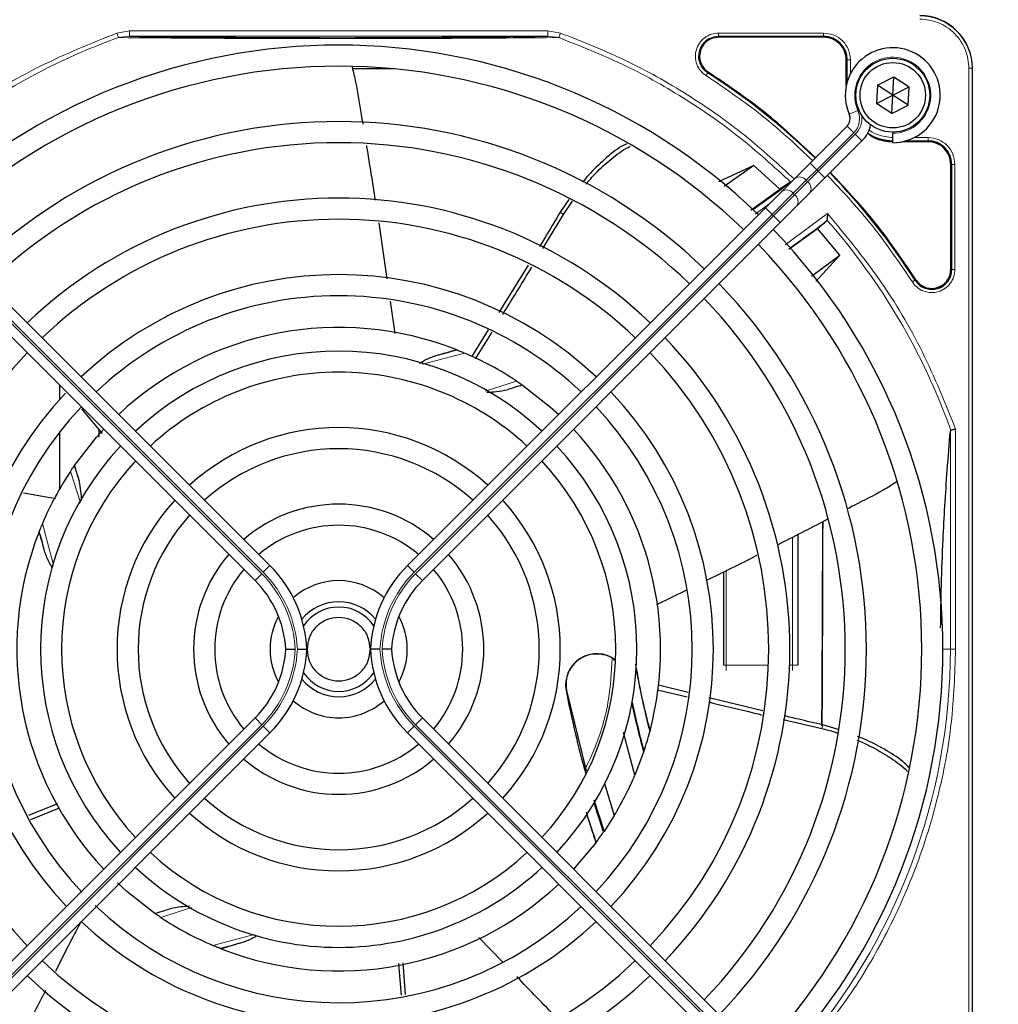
# Model space of a CAD drawing. Header units: millimetres. Extents: x 5 to 418, y 2 to 292.
# Tile 50 of 93: x 65 to 81, y 233 to 249. Entities that reach past the tile are written whole.
import ezdxf

# ---------------------------------------------------------------- set-up
doc = ezdxf.new("R2010")
doc.units = ezdxf.units.MM
doc.layers.add('SLD-0', color=7, linetype='Continuous')
doc.styles.add('SLDTEXTSTYLE0', font='TXT', dxfattribs={"width": 0.605})
doc.dimstyles.new('SLDDIMSTYLE0', dxfattribs={"dimtxt": 3.5, "dimasz": 3.302, "dimexe": 0, "dimexo": 0.0625, "dimgap": 0.875, "dimtad": 1, "dimdec": 1, "dimlfac": 6, "dimrnd": 1e-09, "dimzin": 12, "dimdsep": 46, "dimtxsty": 'SLDTEXTSTYLE0', "dimsah": 1, "dimcen": 0.09, "dimadec": 0, "dimazin": 3, "dimtfac": 1, "dimtofl": 0, "dimtmove": 0, "dimatfit": 3, "dimfxl": 1, "dimfrac": 2, "dimtolj": 1, "dimtzin": 12, "dimarcsym": 0})

# ---------------------------------------------------------------- blocks, each defined once
blk = doc.blocks.new('_D')
at = {"layer": 'SLD-0'}
for p, q in [((57.455, 248.17), (57.455, 271.307)), ((141.205, 248.17), (141.205, 271.307)), ((57.455, 270.307), (141.205, 270.307))]:
    blk.add_line(p, q, dxfattribs=at)
for points in [[(57.455, 270.307), (60.757, 269.799), (60.757, 270.815)], [(141.205, 270.307), (137.903, 270.815), (137.903, 269.799)]]:
    blk.add_solid(points, dxfattribs=at)
at = {"layer": 'SLD-0', "insert": (93.314, 274.819), "char_height": 3.5, "attachment_point": 1, "style": 'SLDTEXTSTYLE0'}
blk.add_mtext('502,5', dxfattribs=at)

msp = doc.modelspace()

# ---------------------------------------------------------------- linework, layer by layer
at = {"color": 7, "linetype": 'Continuous', "lineweight": 18}
for p, q in [((66.6601, 248.2891), (66.862, 248.3223)), ((66.6857, 248.2174), (66.862, 248.239)), ((66.862, 248.3223), (73.4641, 248.3223)), ((66.862, 248.239), (73.4641, 248.239)), ((73.4641, 248.3223), (73.6654, 248.2893)), ((73.4641, 248.239), (73.6399, 248.2176)), ((76.161, 248.2878), (77.8213, 248.2878)), ((76.161, 248.2379), (77.8214, 248.2379)), ((76.161, 248.2229), (76.161, 248.2379)), ((77.8214, 248.2229), (77.8214, 248.2379)), ((78.1789, 247.8654), (78.1939, 247.8654)), ((78.1939, 247.8654), (78.1939, 247.5199)), ((78.2438, 247.8654), (78.2438, 247.6456)), ((75.9997, 247.6718), (75.9916, 247.6591)), ((80.1162, 229.3821), (80.1162, 247.7321)), ((80.1162, 247.7321), (80.166, 247.7321)), ((80.166, 229.3821), (80.166, 247.7321)), ((80.166, 247.7321), (80.1714, 247.7321)), ((78.3635, 247.0661), (78.2262, 247.0059)), ((78.2974, 246.715), (78.1914, 246.8211)), ((78.2974, 246.715), (77.7122, 246.1298)), ((77.7358, 246.1062), (78.321, 246.6915)), ((78.4271, 246.5854), (78.321, 246.6915)), ((79.1259, 246.5879), (79.4714, 246.5879)), ((79.2516, 246.6378), (79.4712, 246.6378)), ((79.4714, 246.5729), (79.4714, 246.5879)), ((77.7122, 246.1298), (77.6061, 246.2359)), ((79.8289, 246.2154), (79.8439, 246.2154)), ((79.8439, 246.2154), (79.8439, 244.555)), ((79.8938, 246.2154), (79.8938, 244.5551)), ((77.7122, 246.1298), (77.5455, 245.9631)), ((77.5691, 245.9396), (77.7358, 246.1062)), ((77.7122, 246.1298), (77.7358, 246.1062)), ((77.8418, 246.0002), (77.7358, 246.1062)), ((77.5455, 245.9631), (77.3402, 245.7578)), ((77.3637, 245.7342), (77.5691, 245.9396)), ((77.5691, 245.9396), (77.5455, 245.9631)), ((77.3402, 245.7578), (77.0068, 245.4244)), ((77.0304, 245.4009), (77.3637, 245.7342)), ((77.3402, 245.7578), (77.3637, 245.7342)), ((76.9562, 245.586), (76.7406, 245.4279)), ((68.9476, 239.7489), (63.2957, 245.4009)), ((63.3192, 245.4244), (68.9712, 239.7725)), ((77.0068, 245.4244), (71.3549, 239.7725)), ((71.3784, 239.7489), (77.0304, 245.4009)), ((73.7117, 245.4247), (73.6623, 245.4599)), ((77.0068, 245.4244), (76.9008, 245.5305)), ((77.0304, 245.4009), (77.0068, 245.4244)), ((77.1365, 245.2948), (77.0304, 245.4009)), ((77.2131, 244.9422), (77.884, 245.4396)), ((79.8289, 244.555), (79.8439, 244.555)), ((79.2651, 244.3856), (79.2777, 244.3937)), ((72.1505, 243.2348), (71.4852, 243.0581)), ((72.4763, 242.6355), (72.9721, 242.7927)), ((79.8227, 242.0017), (79.8227, 238.5571)), ((79.9057, 242.0304), (79.9057, 238.5571)), ((66.0831, 240.875), (65.9274, 241.3661)), ((65.4853, 240.5445), (65.6601, 239.8862)), ((77.3297, 238.3071), (77.3297, 240.3254)), ((68.9712, 239.7725), (69.0772, 239.8785)), ((71.3549, 239.7725), (71.2488, 239.8785)), ((68.8415, 239.6428), (68.9476, 239.7489)), ((71.4845, 239.6428), (71.3784, 239.7489)), ((76.2797, 239.7969), (76.2797, 238.3071)), ((79.7047, 238.5571), (79.8227, 238.5571)), ((79.9057, 238.5571), (79.8227, 238.5571)), ((76.2464, 238.3071), (76.2797, 238.3071)), ((76.2797, 238.3071), (76.2797, 238.2237)), ((76.2797, 238.3071), (76.9501, 238.3071)), ((77.2836, 238.3071), (77.3297, 238.3071)), ((77.3297, 238.3071), (77.3297, 238.2237)), ((77.413, 238.3071), (77.3297, 238.3071)), ((73.7604, 237.9038), (73.7553, 237.9028)), ((68.8415, 237.4713), (68.9476, 237.3652)), ((71.4845, 237.4713), (71.3784, 237.3652)), ((63.2957, 231.7133), (68.9476, 237.3652)), ((68.9712, 237.3416), (63.3192, 231.6897)), ((68.9712, 237.3416), (69.0772, 237.2356)), ((71.3549, 237.3416), (71.2488, 237.2356)), ((71.3549, 237.3416), (77.0068, 231.6897)), ((77.0304, 231.7133), (71.3784, 237.3652)), ((77.7911, 237.3043), (77.8093, 237.3621)), ((67.8397, 234.4754), (67.354, 234.3214)), ((68.1755, 233.8793), (68.8261, 234.0521))]:
    msp.add_line(p, q, dxfattribs=at)
at = {"color": 7, "linetype": 'Continuous', "lineweight": 25}
for p, q in [((77.8214, 248.2229), (76.161, 248.2229)), ((78.1789, 247.4605), (78.1789, 247.8654)), ((71.038, 247.7237), (70.3804, 247.7237)), ((78.6708, 247.4642), (78.928, 247.5953)), ((78.913, 247.3071), (78.928, 247.5953)), ((78.928, 247.5953), (79.1702, 247.4382)), ((80.1714, 229.3821), (80.1714, 247.7321)), ((78.6708, 247.4642), (78.6559, 247.1759)), ((78.913, 247.3071), (78.6708, 247.4642)), ((78.913, 247.3071), (79.1702, 247.4382)), ((79.1552, 247.15), (79.1702, 247.4382)), ((78.6559, 247.1759), (78.913, 247.3071)), ((78.8981, 247.0188), (78.913, 247.3071)), ((79.1552, 247.15), (78.913, 247.3071)), ((78.8981, 247.0188), (78.6559, 247.1759)), ((78.8981, 247.0188), (79.1552, 247.15)), ((77.6061, 246.2359), (78.1914, 246.8211)), ((78.913, 246.7237), (78.913, 246.7071)), ((78.913, 246.5571), (78.913, 246.7071)), ((78.4271, 246.5854), (77.8418, 246.0002)), ((79.4714, 246.5729), (79.0665, 246.5729)), ((76.7169, 246.1979), (76.1608, 245.9395)), ((76.7169, 246.1979), (76.2486, 245.8673)), ((77.1322, 245.8211), (76.7169, 246.1979)), ((77.3645, 245.9942), (77.6061, 246.2359)), ((79.8289, 244.555), (79.8289, 246.2154)), ((77.288, 245.9295), (77.1322, 245.8211)), ((77.1591, 245.7888), (77.3645, 245.9942)), ((77.8418, 246.0002), (77.6002, 245.7585)), ((76.6734, 245.4916), (77.1322, 245.8211)), ((76.9008, 245.5305), (77.1591, 245.7888)), ((77.6002, 245.7585), (77.3948, 245.5531)), ((73.799, 245.6598), (73.6623, 245.4599)), ((73.7117, 245.4247), (73.856, 245.6338)), ((69.0772, 239.8785), (63.4253, 245.5305)), ((71.2488, 239.8785), (76.9008, 245.5305)), ((73.388, 244.8859), (73.7117, 245.4247)), ((77.3948, 245.5531), (77.1365, 245.2948)), ((63.1896, 245.2948), (68.8415, 239.6428)), ((70.7971, 245.2898), (70.9244, 244.4085)), ((77.1365, 245.2948), (71.4845, 239.6428)), ((77.7243, 245.2026), (77.8677, 245.3214)), ((77.8677, 245.3214), (77.8744, 245.3357)), ((77.274, 244.8742), (77.7243, 245.2026)), ((78.0763, 244.7793), (77.7243, 245.2026)), ((77.6284, 244.4512), (78.0763, 244.7793)), ((77.6956, 244.3651), (78.0763, 244.7793)), ((73.1527, 244.6229), (72.6936, 243.8737)), ((70.9752, 244.057), (71.0493, 243.5444)), ((72.5242, 243.6009), (72.2584, 243.1767)), ((72.3232, 243.1419), (72.5842, 243.5673)), ((72.0166, 243.2895), (72.0264, 243.2856)), ((65.7547, 242.7297), (65.7547, 242.5034)), ((73.0586, 242.734), (73.0651, 242.7295)), ((66.1018, 242.3539), (66.4297, 241.9623)), ((65.7547, 241.9835), (65.7547, 241.0865)), ((66.3797, 241.9074), (66.3797, 242.022)), ((65.986, 241.4526), (65.9906, 241.4592)), ((65.1838, 241.029), (65.6983, 240.9403)), ((65.4306, 240.4106), (65.4345, 240.4205)), ((77.413, 240.3681), (77.413, 238.3071)), ((76.2464, 238.3071), (76.2464, 239.7805)), ((75.6537, 239.4886), (75.1819, 239.2562)), ((75.6803, 237.8725), (75.2126, 237.9896)), ((73.7604, 237.9038), (74.0705, 236.6347)), ((75.1992, 237.9174), (75.6688, 237.8045)), ((76.863, 237.5864), (76.0078, 237.7917)), ((80.1714, 229.3821), (80.1714, 237.8522)), ((68.8415, 237.4713), (63.1896, 231.8193)), ((71.4845, 237.4713), (77.1365, 231.8193)), ((77.1824, 237.4448), (77.7911, 237.3043)), ((78.0493, 237.2917), (77.8093, 237.3621)), ((63.4253, 231.5836), (69.0772, 237.2356)), ((76.9008, 231.5836), (71.2488, 237.2356)), ((74.8395, 236.5666), (74.6621, 237.24)), ((75.0796, 237.2693), (75.0755, 237.2535)), ((74.9789, 236.9326), (74.8395, 236.5666)), ((74.9836, 236.9465), (74.9789, 236.9326)), ((74.3612, 236.4371), (74.5152, 235.9322)), ((65.7211, 236.1179), (65.2671, 235.93)), ((74.1947, 236.1765), (74.353, 235.6803)), ((65.3015, 235.8698), (65.7547, 236.0522)), ((74.5152, 235.9322), (74.353, 235.6803)), ((74.353, 235.6803), (74.3472, 235.6719)), ((74.2223, 235.4987), (73.8728, 235.083)), ((74.228, 235.5063), (74.2223, 235.4987)), ((67.2675, 234.3801), (67.2609, 234.3846)), ((72.7559, 233.6124), (72.376, 234.0029)), ((68.3095, 233.8246), (68.2996, 233.8285)), ((71.2165, 233.1031), (71.182, 233.6055))]:
    msp.add_line(p, q, dxfattribs=at)
at = {"color": 7, "linetype": 'Continuous', "lineweight": 25, "flags": 128}
for points in [[(73.0651, 242.7295), (73.5088, 242.3829), (73.6371, 242.2668)], [(65.9906, 241.4592), (66.339, 241.9049), (66.4533, 242.0311)], [(74.3472, 235.6719), (74.2564, 235.946), (74.1981, 236.1308)], [(67.2609, 234.3846), (66.8152, 234.733), (66.6679, 234.8672)]]:
    msp.add_lwpolyline(points, dxfattribs=at)
at = {"color": 7, "linetype": 'Continuous', "lineweight": 25}
for radius in [0.5833, 0.5167]:
    msp.add_circle((78.913, 247.3071), radius, dxfattribs=at)
for centre, radius, start, end in [((79.338, 247.7321), 0.8333, 360, 90), ((77.8214, 247.8654), 0.3725, 360, 90), ((70.163, 238.5571), 9.5417, 46.02565, 133.99915), ((78.913, 247.3071), 0.75, 270, 203.67631), ((70.163, 238.5571), 9.2083, 90, 133.96292), ((70.163, 238.5571), 9.2083, 46.03708, 90), ((70.163, 238.5571), 10.8083, 45.88355, 57.36633), ((78.0735, 246.9389), 0.1667, 315, 23.67631), ((70.163, 238.5571), 8.3333, 46.14599, 133.85401), ((78.0735, 246.9389), 0.5, 315, 348.57951), ((78.9214, 247.3154), 0.7275, 236.32671, 270), ((70.163, 238.5571), 8, 90, 133.80625), ((70.163, 238.5571), 8, 46.19375, 90), ((79.4714, 246.2154), 0.3725, 360, 90), ((70.163, 238.5571), 10.8083, 32.63367, 44.11645), ((67.6688, 258.5151), 15.8406, 304.77699, 307.39093), ((70.163, 238.5571), 7.125, 46.34037, 133.65963), ((70.163, 238.5571), 6.7917, 90, 133.59383), ((70.163, 238.5571), 6.7917, 46.40617, 90), ((67.6688, 258.5151), 16.676, 305.2521, 307.70462), ((70.163, 238.5571), 9.5417, 316.00085, 43.99915), ((70.163, 238.5571), 9.2083, 316.03708, 43.96292), ((70.163, 238.5571), 5.9167, 46.61418, 133.38582), ((79.5297, 244.555), 0.3142, 212.63367, 0), ((70.163, 238.5571), 8.3333, 316.14599, 43.85401), ((70.163, 238.5571), 5.5833, 90, 133.28942), ((70.163, 238.5571), 5.5833, 46.71058, 90), ((70.163, 238.5571), 8, 316.19375, 43.80625), ((70.163, 238.5571), 5.0825, 68.61111, 133.12079), ((70.163, 238.5571), 7.125, 316.34037, 43.65963), ((70.163, 238.5571), 6.7917, 136.40617, 223.59383), ((70.163, 238.5571), 4.7083, 47.02859, 132.97141), ((67.6688, 258.5151), 15.8406, 284.73484, 285.96759), ((70.163, 238.5571), 5.0825, 56.44769, 66.98022), ((70.163, 238.5571), 6.7917, 316.40617, 43.59383), ((70.163, 238.5571), 4.375, 90, 132.81678), ((70.163, 238.5571), 4.375, 47.18322, 90), ((70.163, 238.5571), 5.9167, 136.84931, 223.38582), ((70.163, 238.5571), 5.9167, 316.61418, 43.38582), ((70.163, 238.5571), 5.5833, 136.71058, 223.43808), ((70.163, 238.5571), 5.5833, 316.71058, 43.28942), ((70.163, 238.5571), 3.5, 47.7294, 132.2706), ((70.163, 238.5571), 5.0825, 345.32235, 43.12079), ((70.163, 238.5571), 4.7083, 137.02859, 222.97141), ((70.163, 238.5571), 3.1667, 90, 131.98304), ((70.163, 238.5571), 3.1667, 48.01696, 90), ((70.163, 238.5571), 4.7083, 317.02859, 42.97141), ((70.163, 238.5571), 4.375, 137.08312, 222.81678), ((70.163, 238.5571), 4.375, 317.18322, 42.81678), ((70.163, 238.5571), 5.0825, 146.44769, 156.98022), ((70.163, 238.5571), 3.5, 137.7294, 222.2706), ((70.163, 238.5571), 3.5, 317.7294, 42.2706), ((70.163, 238.5571), 2.2917, 49.17065, 130.82935), ((70.163, 238.5571), 3.1667, 138.01696, 221.98304), ((70.163, 238.5571), 3.1667, 318.01696, 41.98304), ((70.163, 238.5571), 1.9583, 90, 130.11786), ((70.163, 238.5571), 1.9583, 49.88214, 90), ((70.163, 238.5571), 5.0825, 158.61111, 223.12079), ((50.205, 236.0628), 15.8406, 14.73484, 15.96759), ((70.163, 238.5571), 2.2917, 139.17065, 220.82935), ((70.163, 238.5571), 2.2917, 319.17065, 40.82935), ((70.163, 238.5571), 1.9583, 139.88214, 220.11786), ((67.663, 238.4643), 2, 2.65732, 45), ((72.663, 238.4643), 2, 135, 177.34268), ((70.163, 238.5571), 1.9583, 319.88214, 40.11786), ((67.663, 238.4643), 1.6667, 3.18929, 45), ((70.163, 238.5571), 1.0833, 48.58903, 131.41097), ((72.663, 238.4643), 1.6667, 135, 176.81071), ((70.163, 238.5571), 0.75, 90, 140.86857), ((70.163, 238.5571), 0.6667, 33.7452, 146.2548), ((70.163, 238.5571), 0.75, 39.13143, 90), ((70.163, 238.5571), 1.0833, 151.29385, 208.70615), ((70.163, 238.5571), 1.0833, 331.29384, 28.70616), ((67.663, 238.6498), 1.6667, 315, 356.81071), ((67.663, 238.6498), 2, 315, 357.34268), ((72.663, 238.6498), 2, 182.65732, 225), ((72.663, 238.6498), 1.6667, 183.18929, 225), ((74.2373, 237.9955), 0.4909, 52.71206, 190.88967), ((70.163, 238.5571), 0.6667, 213.7452, 326.2548), ((90.121, 241.0513), 15.5175, 190.44251, 194.16656), ((70.163, 238.5571), 0.75, 219.13143, 320.86857), ((90.121, 241.0513), 16.6659, 190.88967, 195.56108), ((70.163, 238.5571), 1.0833, 228.58903, 270), ((70.163, 238.5571), 1.0833, 270, 311.41097), ((90.121, 241.0513), 15.6923, 192.34899, 195.21644), ((90.121, 241.0513), 15.6841, 192.27781, 195.17181), ((70.163, 238.5571), 5.0825, 341.52584, 345.13904), ((70.163, 238.5571), 1.9583, 229.88214, 310.11786), ((70.163, 238.5571), 2.2917, 229.17065, 270), ((70.163, 238.5571), 2.2917, 270, 310.82935), ((70.163, 238.5571), 5.0825, 328.90506, 336.94357), ((70.163, 238.5571), 3.1667, 228.01696, 311.98304), ((70.163, 238.5571), 3.5, 227.7294, 270), ((70.163, 238.5571), 3.5, 270, 312.2706), ((90.121, 241.0513), 16.8325, 197.65463, 199.2337), ((70.163, 238.5571), 5.0825, 323.11197, 325.41226), ((70.163, 238.5571), 4.375, 227.18322, 312.81678), ((70.163, 238.5571), 4.7083, 227.02859, 270), ((70.163, 238.5571), 4.7083, 270, 312.97141), ((70.163, 238.5571), 5.0825, 248.61111, 313.12079), ((70.163, 238.5571), 5.5833, 226.47367, 313.28942), ((70.163, 238.5571), 5.9167, 226.61418, 270), ((70.163, 238.5571), 5.0825, 236.44769, 246.98022), ((70.163, 238.5571), 5.9167, 270, 313.38582), ((72.6573, 218.599), 15.8406, 104.73484, 105.96759), ((70.163, 238.5571), 6.7917, 226.40617, 313.59383), ((70.163, 238.5571), 7.125, 226.34037, 270), ((70.163, 238.5571), 7.125, 270, 313.65963)]:
    msp.add_arc(centre, radius, start, end, dxfattribs=at)
at = {"color": 7, "linetype": 'Continuous', "lineweight": 18}
for centre, radius, start, end in [((79.338, 247.7321), 0.828, 0, 90), ((70.163, 238.5571), 10.2672, 109.79676, 131.31692), ((76.161, 247.9237), 0.3142, 90, 237.36633), ((78.913, 247.3071), 0.6, 270, 203.67631), ((78.0735, 246.9389), 0.3167, 315, 23.67631), ((78.0735, 246.9389), 0.35, 315, 9.63707), ((77.4385, 245.8826), 0.1339, 36.95053, 123.57825), ((77.4886, 245.8326), 0.1339, 326.42175, 53.04947), ((77.2331, 245.6773), 0.1339, 36.95053, 123.57825), ((77.2832, 245.6272), 0.1339, 326.42175, 53.04947), ((70.163, 238.5571), 10.2672, 19.69498, 41.31692), ((67.6688, 258.5151), 16.676, 288.00213, 288.8569), ((50.205, 236.0628), 16.676, 18.00213, 18.8569), ((67.663, 238.4643), 1.8167, 2.92572, 45), ((67.663, 238.4643), 1.85, 2.87296, 45), ((72.663, 238.4643), 1.85, 135, 177.12704), ((72.663, 238.4643), 1.8167, 135, 177.07428), ((67.663, 238.6498), 1.8167, 315, 357.07428), ((67.663, 238.6498), 1.85, 315, 357.12704), ((72.663, 238.6498), 1.85, 182.87296, 225), ((72.663, 238.6498), 1.8167, 182.92572, 225), ((70.163, 238.5571), 9.6597, 318.54968, 360), ((72.6573, 218.599), 16.676, 108.00213, 108.8569)]:
    msp.add_arc(centre, radius, start, end, dxfattribs=at)
at = {"color": 7, "linetype": 'Continuous', "lineweight": 25}
for major_axis, start_param, end_param in [((0, 6.5204), 3.9763823, 4.5337937), ((0, 6.9626), 4.0329312, 4.5459908)]:
    msp.add_ellipse((77.7514, 241.7237), major_axis=major_axis, ratio=0.0087269, start_param=start_param, end_param=end_param, dxfattribs=at)
at = {"color": 7, "linetype": 'Continuous', "lineweight": 18}
for points, knots in [([(80.1162, 247.7321), (80.1058, 247.8299), (80.0898, 247.9805), (79.9928, 248.1617), (79.8923, 248.2864), (79.7677, 248.3868), (79.5865, 248.4839), (79.4359, 248.4998), (79.338, 248.5102)], [0, 0, 0, 0, 0.2394568, 0.3683607, 0.5, 0.6316393, 0.7605432, 1, 1, 1, 1]), ([(63.2804, 246.2781), (63.6195, 246.5578), (64.2979, 247.1177), (65.4367, 247.7954), (66.2524, 248.1246), (66.6601, 248.2891)], [0, 0, 0, 0, 0.33321428, 0.66677544, 1, 1, 1, 1]), ([(66.6857, 248.2174), (66.6844, 248.2211), (66.6818, 248.2284), (66.6756, 248.2459), (66.6682, 248.2665), (66.6628, 248.2816), (66.6601, 248.2891)], [0, 0, 0, 0, 0.25, 0.5, 0.75, 1, 1, 1, 1]), ([(66.6857, 248.2174), (66.8883, 248.2159), (67.2701, 248.213), (67.8574, 248.2083), (68.3317, 248.2061), (68.6984, 248.2038), (68.9707, 248.2029), (69.3217, 248.2038), (69.7518, 248.2027), (70.3068, 248.2002), (70.8937, 248.2049), (71.4819, 248.2023), (72.1243, 248.2071), (72.8541, 248.2105), (73.3692, 248.2151), (73.6399, 248.2176)], [0, 0, 0, 0, 0.09922662, 0.18698544, 0.2680266, 0.30500074, 0.3411624, 0.38010606, 0.44674722, 0.51205576, 0.59781489, 0.67805842, 0.74877806, 0.86794823, 1, 1, 1, 1]), ([(73.6654, 248.2893), (73.6634, 248.2838), (73.6596, 248.2731), (73.653, 248.2548), (73.6469, 248.2376), (73.6423, 248.2246), (73.6406, 248.2196), (73.6399, 248.2176)], [0, 0, 0, 0, 0.1851978, 0.3532781, 0.6370716, 0.8527573, 1, 1, 1, 1]), ([(73.6399, 248.2176), (73.9774, 248.0844), (74.6524, 247.8181), (75.6026, 247.2844), (76.5003, 246.6664), (77.0367, 246.1777), (77.3048, 245.9333)], [0, 0, 0, 0, 0.25, 0.5, 0.75, 1, 1, 1, 1]), ([(73.6654, 248.2893), (74.0112, 248.1527), (74.7047, 247.8787), (75.6804, 247.3262), (76.5792, 246.702), (77.1069, 246.2142), (77.36, 245.9802)], [0, 0, 0, 0, 0.253873, 0.5092361, 0.7645992, 1, 1, 1, 1]), ([(75.9647, 247.6171), (75.9346, 247.6405), (75.8727, 247.6885), (75.814, 247.7941), (75.7907, 247.9111), (75.8058, 248.0277), (75.8559, 248.134), (75.9387, 248.22), (76.045, 248.2772), (76.123, 248.2844), (76.161, 248.2878)], [0, 0, 0, 0, 0.1217127, 0.2499999, 0.378287, 0.4999997, 0.6217125, 0.7499999, 0.8782872, 1, 1, 1, 1]), ([(77.8213, 248.2878), (77.8766, 248.2815), (77.9874, 248.2688), (78.127, 248.1711), (78.2248, 248.0315), (78.2375, 247.9207), (78.2438, 247.8654)], [0, 0, 0, 0, 0.2499997, 0.4999995, 0.7499997, 1, 1, 1, 1]), ([(75.9647, 247.6171), (75.9681, 247.6224), (75.9749, 247.6331), (75.9836, 247.6467), (75.9899, 247.6565), (75.991, 247.6583), (75.9916, 247.6591)], [0, 0, 0, 0, 0.25, 0.5, 0.75, 1, 1, 1, 1]), ([(77.6461, 246.2759), (77.404, 246.5042), (76.8808, 246.9977), (76.2849, 247.4006), (75.9647, 247.6171)], [0, 0, 0, 0, 0.46282559, 1, 1, 1, 1]), ([(78.538, 246.7585), (78.5422, 246.7551), (78.5815, 246.7226), (78.707, 246.6632), (78.8369, 246.6478), (78.9214, 246.6378)], [0, 0, 0, 0, 0.039961, 0.37591607, 1, 1, 1, 1]), ([(79.4712, 246.6378), (79.5266, 246.6315), (79.6374, 246.6188), (79.777, 246.5211), (79.8748, 246.3815), (79.8875, 246.2707), (79.8938, 246.2154)], [0, 0, 0, 0, 0.2499998, 0.4999995, 0.7499998, 1, 1, 1, 1]), ([(79.8938, 246.2154), (79.8875, 246.2154), (79.8748, 246.2154), (79.8586, 246.2154), (79.847, 246.2154), (79.8449, 246.2154), (79.8439, 246.2154)], [0, 0, 0, 0, 0.24999742, 0.49999828, 0.74999914, 1, 1, 1, 1]), ([(79.223, 244.3587), (79.0066, 244.6789), (78.6037, 245.2749), (78.1102, 245.798), (77.8818, 246.0402)], [0, 0, 0, 0, 0.5371744, 1, 1, 1, 1]), ([(77.884, 245.4396), (78.1659, 245.0978), (78.73, 244.4138), (79.4114, 243.2648), (79.741, 242.4417), (79.9057, 242.0304)], [0, 0, 0, 0, 0.33321248, 0.66677731, 1, 1, 1, 1]), ([(79.8938, 244.5551), (79.8903, 244.5171), (79.8832, 244.4391), (79.826, 244.3327), (79.74, 244.25), (79.6337, 244.1999), (79.5171, 244.1848), (79.4, 244.2081), (79.2945, 244.2668), (79.2464, 244.3286), (79.223, 244.3587)], [0, 0, 0, 0, 0.1217126, 0.25, 0.3782874, 0.5, 0.6217126, 0.75, 0.8782874, 1, 1, 1, 1]), ([(79.2651, 244.3856), (79.2642, 244.3851), (79.2625, 244.384), (79.2527, 244.3777), (79.239, 244.369), (79.2284, 244.3622), (79.223, 244.3587)], [0, 0, 0, 0, 0.25, 0.5, 0.75, 1, 1, 1, 1]), ([(74.0609, 236.6739), (74.106, 236.7693), (74.2707, 237.1175), (74.4411, 237.7007), (74.4702, 238.1946), (74.4828, 238.409)], [0, 0, 0, 0, 0.1759731, 0.6425035, 1, 1, 1, 1]), ([(79.9057, 238.5571), (79.8922, 238.1677), (79.8652, 237.3853), (79.6452, 236.2242), (79.2948, 235.0905), (78.8047, 234.0099), (78.1987, 232.9953), (77.6997, 232.3921), (77.4514, 232.0918)], [0, 0, 0, 0, 0.1652331, 0.3319994, 0.5, 0.6679894, 0.8347613, 1, 1, 1, 1])]:
    msp.add_open_spline(points, degree=3, knots=knots, dxfattribs=at)
for points in [[(66.862, 248.3223), (66.862, 248.3115), (66.862, 248.2899), (66.862, 248.2625), (66.862, 248.2432), (66.862, 248.2404), (66.862, 248.239)], [(73.4641, 248.3223), (73.4641, 248.3115), (73.4641, 248.2899), (73.4641, 248.2625), (73.4641, 248.2432), (73.4641, 248.2404), (73.4641, 248.239)], [(76.161, 248.2878), (76.161, 248.2815), (76.161, 248.2688), (76.161, 248.2527), (76.161, 248.241), (76.161, 248.2389), (76.161, 248.2379)], [(77.8213, 248.2878), (77.8213, 248.2815), (77.8213, 248.2688), (77.8213, 248.2527), (77.8213, 248.241), (77.8213, 248.2389), (77.8214, 248.2379)], [(78.2438, 247.8654), (78.2375, 247.8654), (78.2248, 247.8654), (78.2086, 247.8654), (78.197, 247.8654), (78.1949, 247.8654), (78.1939, 247.8654)], [(79.4712, 246.6378), (79.4713, 246.6315), (79.4713, 246.6188), (79.4713, 246.6027), (79.4713, 246.591), (79.4713, 246.5889), (79.4714, 246.5879)], [(79.8938, 244.5551), (79.8875, 244.5551), (79.8748, 244.5551), (79.8586, 244.5551), (79.847, 244.5551), (79.8449, 244.555), (79.8439, 244.555)]]:
    msp.add_open_spline(points, degree=3, dxfattribs=at)
at = {"color": 7, "linetype": 'Continuous', "lineweight": 25}
for points, knots in [([(66.862, 248.239), (67.0555, 248.2365), (67.4219, 248.2318), (67.9842, 248.2261), (68.4819, 248.2221), (68.9403, 248.2194), (69.3691, 248.2175), (69.8155, 248.2164), (70.3224, 248.2161), (70.8606, 248.2172), (71.4142, 248.2194), (72.018, 248.2233), (72.715, 248.2295), (73.2031, 248.2357), (73.4641, 248.239)], [0, 0, 0, 0, 0.0996723, 0.18873086, 0.26886782, 0.32734337, 0.38956428, 0.45200471, 0.5145617, 0.59965472, 0.67621948, 0.7501682, 0.86643538, 1, 1, 1, 1]), ([(70.3744, 247.7485), (70.3942, 247.6697), (70.456, 247.424), (70.4972, 247.1224), (70.5346, 246.9027), (70.5432, 246.8525)], [0, 0, 0, 0, 0.2669824, 0.8323996, 1, 1, 1, 1]), ([(77.692, 246.3218), (77.449, 246.551), (76.9225, 247.0477), (76.3227, 247.4533), (75.9997, 247.6718)], [0, 0, 0, 0, 0.46150588, 1, 1, 1, 1]), ([(78.512, 246.7131), (78.5524, 246.6821), (78.6707, 246.5915), (78.8219, 246.5803), (78.9214, 246.5729)], [0, 0, 0, 0, 0.34207991, 1, 1, 1, 1]), ([(70.5991, 246.5197), (70.6005, 246.5112), (70.6493, 246.2212), (70.695, 245.9307), (70.7394, 245.6487)], [0, 0, 0, 0, 0.0292233, 1, 1, 1, 1]), ([(74.7112, 246.5384), (74.686, 246.5266), (74.5617, 246.4685), (74.3601, 246.293), (74.1528, 246.1014), (74.045, 245.9711), (74.0147, 245.9344)], [0, 0, 0, 0, 0.09599418, 0.4735198, 0.85179109, 1, 1, 1, 1]), ([(74.0678, 245.9021), (74.1176, 245.9604), (74.2412, 246.1052), (74.4637, 246.3006), (74.6497, 246.4454), (74.7577, 246.4956), (74.7704, 246.5015)], [0, 0, 0, 0, 0.2407533, 0.5970669, 0.9525618, 1, 1, 1, 1]), ([(79.2777, 244.3937), (79.0593, 244.7167), (78.6537, 245.3165), (78.157, 245.8431), (77.9277, 246.0861)], [0, 0, 0, 0, 0.53849412, 1, 1, 1, 1]), ([(73.6623, 245.4599), (73.5943, 245.3464), (73.4854, 245.1649), (73.3746, 244.9847), (73.3331, 244.9171)], [0, 0, 0, 0, 0.6253226, 1, 1, 1, 1]), ([(77.884, 245.4396), (77.8827, 245.4262), (77.8806, 245.4037), (77.8782, 245.3739), (77.8759, 245.3512), (77.8749, 245.3406), (77.8744, 245.3357)], [0, 0, 0, 0, 0.336126, 0.560864, 0.79606, 1, 1, 1, 1]), ([(72.7538, 243.8439), (72.8866, 244.0585), (73.0406, 244.3075), (73.1913, 244.5585), (73.2121, 244.5932)], [0, 0, 0, 0, 0.8617793, 1, 1, 1, 1]), ([(71.6978, 243.1954), (71.7491, 243.2095), (71.8444, 243.2357), (71.947, 243.266), (72.0062, 243.2847), (72.0132, 243.2879), (72.0166, 243.2895)], [0, 0, 0, 0, 0.3307022, 0.6139144, 0.8132321, 1, 1, 1, 1]), ([(72.0264, 243.2856), (72.0269, 243.2854), (72.0278, 243.2851), (72.0335, 243.2828), (72.0426, 243.2792), (72.0617, 243.2716), (72.0979, 243.257), (72.1314, 243.2429), (72.1505, 243.2348)], [0, 0, 0, 0, 0.0782241, 0.1598696, 0.2574567, 0.3644063, 0.6366001, 1, 1, 1, 1]), ([(71.4404, 243.0748), (71.4418, 243.0756), (71.4615, 243.0877), (71.4911, 243.1047), (71.5739, 243.1511), (71.6409, 243.175), (71.6978, 243.1954)], [0, 0, 0, 0, 0.0158691, 0.235627, 0.3512626, 1, 1, 1, 1]), ([(72.9721, 242.7927), (72.9841, 242.7847), (73.0068, 242.7695), (73.0314, 242.7528), (73.0456, 242.743), (73.0529, 242.738), (73.0575, 242.7348), (73.0582, 242.7343), (73.0586, 242.734)], [0, 0, 0, 0, 0.2946555, 0.558446, 0.6795519, 0.7970431, 0.8989768, 1, 1, 1, 1]), ([(72.505, 242.6167), (72.5566, 242.6193), (72.6675, 242.6248), (72.7685, 242.6447), (72.8225, 242.6554)], [0, 0, 0, 0, 0.4656174, 1, 1, 1, 1]), ([(73.0651, 242.7295), (73.0611, 242.7288), (73.0529, 242.7272), (73.0041, 242.7125), (72.9284, 242.6888), (72.8588, 242.6668), (72.8225, 242.6554)], [0, 0, 0, 0, 0.222031, 0.4518514, 0.7146841, 1, 1, 1, 1]), ([(79.6687, 238.8967), (79.6721, 239.1228), (79.6792, 239.6039), (79.7043, 240.244), (79.7364, 240.8463), (79.7747, 241.4233), (79.806, 241.7997), (79.8227, 242.0017)], [0, 0, 0, 0, 0.1908903, 0.4060411, 0.5762921, 0.77266, 1, 1, 1, 1]), ([(79.8296, 242.0172), (79.8287, 242.0169), (79.8269, 242.0162), (79.8241, 242.0116), (79.8233, 242.0058), (79.8227, 242.0017)], [0, 0, 0, 0, 0.2155213, 0.4481091, 1, 1, 1, 1]), ([(79.9057, 242.0304), (79.8963, 242.0288), (79.8803, 242.0261), (79.8584, 242.0222), (79.8409, 242.0192), (79.8332, 242.0179), (79.8296, 242.0172)], [0, 0, 0, 0, 0.2931583, 0.502984, 0.7624143, 1, 1, 1, 1]), ([(65.9274, 241.3661), (65.9354, 241.3781), (65.9506, 241.4009), (65.9673, 241.4254), (65.9771, 241.4397), (65.9821, 241.447), (65.9853, 241.4516), (65.9858, 241.4523), (65.986, 241.4526)], [0, 0, 0, 0, 0.2946555, 0.558446, 0.6795519, 0.7970431, 0.8989768, 1, 1, 1, 1]), ([(65.9906, 241.4592), (65.9913, 241.4551), (65.9928, 241.4469), (66.0075, 241.3982), (66.0313, 241.3225), (66.0532, 241.2528), (66.0647, 241.2166)], [0, 0, 0, 0, 0.222031, 0.4518514, 0.7146841, 1, 1, 1, 1]), ([(66.103, 240.9046), (66.1005, 240.9543), (66.095, 241.0633), (66.0754, 241.1626), (66.0647, 241.2166)], [0, 0, 0, 0, 0.45638068, 1, 1, 1, 1]), ([(78.9792, 241.202), (78.9073, 241.1568), (78.6897, 241.0202), (78.421, 240.8904), (78.2322, 240.7915), (78.1956, 240.7723)], [0, 0, 0, 0, 0.2845254, 0.8613524, 1, 1, 1, 1]), ([(77.8834, 240.6095), (77.8715, 240.6033), (77.6084, 240.4661), (77.3439, 240.3316), (77.0913, 240.2032)], [0, 0, 0, 0, 0.0449606, 1, 1, 1, 1]), ([(65.4853, 240.5445), (65.4772, 240.5254), (65.4631, 240.4919), (65.4485, 240.4558), (65.4409, 240.4367), (65.4373, 240.4276), (65.435, 240.4218), (65.4346, 240.4209), (65.4345, 240.4205)], [0, 0, 0, 0, 0.3633999, 0.6355937, 0.7425433, 0.8401304, 0.9217759, 1, 1, 1, 1]), ([(65.5247, 240.0918), (65.5106, 240.1432), (65.4844, 240.2385), (65.454, 240.341), (65.4354, 240.4003), (65.4322, 240.4072), (65.4306, 240.4106)], [0, 0, 0, 0, 0.3307022, 0.6139144, 0.8132321, 1, 1, 1, 1]), ([(65.6421, 239.8397), (65.6315, 239.8577), (65.6151, 239.8855), (65.5691, 239.9679), (65.5451, 240.0349), (65.5247, 240.0918)], [0, 0, 0, 0, 0.219513, 0.3375758, 1, 1, 1, 1]), ([(76.7672, 240.0371), (76.766, 240.0365), (76.5002, 239.9002), (76.2311, 239.7703), (75.9633, 239.641)], [0, 0, 0, 0, 0.00448685, 1, 1, 1, 1]), ([(69.3271, 238.5571), (69.3275, 238.5571), (69.3283, 238.5571), (69.3349, 238.5571), (69.3452, 238.5571), (69.3592, 238.5571), (69.3768, 238.5571), (69.397, 238.5571), (69.4196, 238.5571), (69.4406, 238.5571), (69.459, 238.5571), (69.4702, 238.5571), (69.4763, 238.5571), (69.4773, 238.5571)], [0, 0, 0, 0, 0.1056469, 0.2143595, 0.3200059, 0.4287119, 0.5344375, 0.6432206, 0.7490982, 0.8580392, 0.9220434, 0.9867022, 1, 1, 1, 1]), ([(69.5107, 238.5571), (69.5118, 238.5571), (69.5178, 238.5571), (69.5289, 238.5571), (69.5471, 238.5571), (69.5681, 238.5571), (69.5906, 238.5571), (69.611, 238.5571), (69.6284, 238.5571), (69.6427, 238.5571), (69.653, 238.5571), (69.6596, 238.5571), (69.6604, 238.5571), (69.6609, 238.5571)], [0, 0, 0, 0, 0.0134205, 0.077283, 0.1417958, 0.2476476, 0.3565616, 0.4623038, 0.5711052, 0.676797, 0.7855504, 0.8912423, 1, 1, 1, 1]), ([(70.8153, 238.5571), (70.8143, 238.5571), (70.8082, 238.5571), (70.7971, 238.5571), (70.779, 238.5571), (70.7579, 238.5571), (70.7354, 238.5571), (70.715, 238.5571), (70.6976, 238.5571), (70.6834, 238.5571), (70.6731, 238.5571), (70.6664, 238.5571), (70.6656, 238.5571), (70.6652, 238.5571)], [0, 0, 0, 0, 0.0134205, 0.077283, 0.1417958, 0.2476476, 0.3565616, 0.4623038, 0.5711052, 0.676797, 0.7855504, 0.8912423, 1, 1, 1, 1]), ([(70.9989, 238.5571), (70.9985, 238.5571), (70.9977, 238.5571), (70.9912, 238.5571), (70.9808, 238.5571), (70.9668, 238.5571), (70.9493, 238.5571), (70.9291, 238.5571), (70.9064, 238.5571), (70.8854, 238.5571), (70.867, 238.5571), (70.8559, 238.5571), (70.8498, 238.5571), (70.8487, 238.5571)], [0, 0, 0, 0, 0.1056469, 0.2143595, 0.3200059, 0.4287119, 0.5344375, 0.6432206, 0.7490982, 0.8580392, 0.9220434, 0.9867022, 1, 1, 1, 1]), ([(74.5317, 238.3753), (74.5245, 238.3829), (74.4739, 238.4368), (74.3347, 238.4805), (74.144, 238.4857), (73.9626, 238.4113), (73.8257, 238.2752), (73.7459, 238.0952), (73.7556, 237.9676), (73.7604, 237.9038)], [0, 0, 0, 0, 0.02688781, 0.18907318, 0.35125854, 0.51344391, 0.67562927, 0.83781464, 1, 1, 1, 1]), ([(74.8494, 238.3272), (74.8712, 238.1999), (74.918, 237.9255), (74.9911, 237.6092), (75.0412, 237.4069), (75.0627, 237.3252), (75.0761, 237.2774), (75.0785, 237.2719), (75.0796, 237.2693)], [0, 0, 0, 0, 0.3077736, 0.6634897, 0.7758128, 0.8710995, 0.9379337, 1, 1, 1, 1]), ([(76.0024, 237.7242), (76.2439, 237.6652), (76.5263, 237.5961), (76.8095, 237.5309), (76.8505, 237.5215)], [0, 0, 0, 0, 0.8555, 1, 1, 1, 1]), ([(77.8093, 237.3621), (77.6804, 237.3918), (77.4756, 237.4389), (77.2714, 237.4882), (77.1957, 237.5065)], [0, 0, 0, 0, 0.6297543, 1, 1, 1, 1]), ([(77.7911, 237.3043), (77.8578, 237.2885), (77.9408, 237.2687), (78.0209, 237.2414), (78.0367, 237.2361)], [0, 0, 0, 0, 0.8030517, 1, 1, 1, 1]), ([(79.1653, 236.6915), (79.1443, 236.714), (79.0488, 236.8165), (78.8174, 236.9562), (78.5658, 237.0964), (78.4032, 237.1606), (78.3537, 237.1802)], [0, 0, 0, 0, 0.1033253, 0.4706468, 0.8386937, 1, 1, 1, 1]), ([(78.3451, 237.1225), (78.3558, 237.1182), (78.4313, 237.0883), (78.5537, 237.0287), (78.7119, 236.9446), (78.8536, 236.8591), (78.9879, 236.7649), (79.0892, 236.6881), (79.1364, 236.6368), (79.1475, 236.6248)], [0, 0, 0, 0, 0.0353019, 0.2489503, 0.4211146, 0.5939284, 0.7692474, 0.9457685, 1, 1, 1, 1]), ([(74.0702, 235.9816), (74.0881, 235.9247), (74.1273, 235.8001), (74.1794, 235.6398), (74.2097, 235.545), (74.2212, 235.5063), (74.222, 235.5013), (74.2223, 235.4987)], [0, 0, 0, 0, 0.2434751, 0.5331783, 0.7783289, 0.889965, 1, 1, 1, 1]), ([(67.2609, 234.3846), (67.2649, 234.3854), (67.2731, 234.3869), (67.3219, 234.4016), (67.3976, 234.4253), (67.4673, 234.4473), (67.5035, 234.4587)], [0, 0, 0, 0, 0.222031, 0.4518514, 0.7146841, 1, 1, 1, 1]), ([(67.354, 234.3214), (67.342, 234.3294), (67.3192, 234.3446), (67.2946, 234.3613), (67.2804, 234.3711), (67.2731, 234.3762), (67.2685, 234.3793), (67.2678, 234.3798), (67.2675, 234.3801)], [0, 0, 0, 0, 0.2946555, 0.558446, 0.6795519, 0.7970431, 0.8989768, 1, 1, 1, 1]), ([(67.8091, 234.4965), (67.7615, 234.4941), (67.6548, 234.4888), (67.5575, 234.4694), (67.5035, 234.4587)], [0, 0, 0, 0, 0.4453212, 1, 1, 1, 1]), ([(66.0928, 234.2511), (66.05, 234.171), (65.9119, 233.9122), (65.7799, 233.6501), (65.6887, 233.4691)], [0, 0, 0, 0, 0.309231, 1, 1, 1, 1]), ([(68.6283, 233.9187), (68.5769, 233.9046), (68.4816, 233.8785), (68.379, 233.8481), (68.3198, 233.8294), (68.3128, 233.8262), (68.3095, 233.8246)], [0, 0, 0, 0, 0.3307022, 0.6139144, 0.8132321, 1, 1, 1, 1]), ([(68.8745, 234.0327), (68.8584, 234.0232), (68.8326, 234.008), (68.7521, 233.9631), (68.6851, 233.9391), (68.6283, 233.9187)], [0, 0, 0, 0, 0.2003234, 0.3213323, 1, 1, 1, 1]), ([(68.2996, 233.8285), (68.2993, 233.8286), (68.2988, 233.8288), (68.2955, 233.8301), (68.2908, 233.832), (68.2839, 233.8347), (68.2741, 233.8386), (68.2624, 233.8433), (68.2509, 233.848), (68.24, 233.8524), (68.2286, 233.8571), (68.2141, 233.8631), (68.1963, 233.8705), (68.1825, 233.8764), (68.1755, 233.8793)], [0, 0, 0, 0, 0.0598653, 0.1221302, 0.1818937, 0.2430736, 0.33768, 0.4348747, 0.5090411, 0.5837829, 0.6600312, 0.7366926, 0.8675315, 1, 1, 1, 1]), ([(71.1092, 233.5927), (71.1093, 233.5903), (71.1213, 233.423), (71.1349, 233.2558), (71.1484, 233.091)], [0, 0, 0, 0, 0.0141957, 1, 1, 1, 1]), ([(73.6242, 232.7207), (73.619, 232.7259), (73.3997, 232.944), (73.1857, 233.1674), (72.9768, 233.3855)], [0, 0, 0, 0, 0.0237673, 1, 1, 1, 1]), ([(65.5341, 233.1661), (65.4222, 232.9493), (65.2863, 232.6859), (65.1546, 232.4203), (65.1313, 232.3733)], [0, 0, 0, 0, 0.8228799, 1, 1, 1, 1])]:
    msp.add_open_spline(points, degree=3, knots=knots, dxfattribs=at)
for points in [[(76.161, 248.2229), (76.1218, 248.2184), (76.0434, 248.2094), (75.9445, 248.1402), (75.8753, 248.0413), (75.8663, 247.9629), (75.8618, 247.9237)], [(78.1789, 247.8654), (78.1735, 247.9122), (78.1628, 248.0059), (78.0801, 248.1241), (77.9619, 248.2068), (77.8682, 248.2175), (77.8214, 248.2229)], [(75.8618, 247.9237), (75.8636, 247.8987), (75.8672, 247.8488), (75.8961, 247.7788), (75.9395, 247.7167), (75.9796, 247.6867), (75.9997, 247.6718)], [(79.8289, 246.2154), (79.8235, 246.2622), (79.8128, 246.3559), (79.7301, 246.4741), (79.6119, 246.5568), (79.5182, 246.5675), (79.4714, 246.5729)], [(79.2777, 244.3937), (79.2975, 244.3683), (79.3372, 244.3176), (79.4233, 244.2702), (79.5184, 244.2508), (79.6152, 244.2629), (79.7032, 244.3049), (79.7729, 244.3725), (79.8199, 244.4589), (79.8259, 244.523), (79.8289, 244.555)], [(70.663, 238.5571), (70.6555, 238.6225), (70.6405, 238.7534), (70.5248, 238.9198), (70.3596, 239.031), (70.163, 239.0701), (69.9665, 239.031), (69.8012, 238.9198), (69.6856, 238.7534), (69.6705, 238.6225), (69.663, 238.5571)], [(69.663, 238.5571), (69.6705, 238.4916), (69.6856, 238.3607), (69.8012, 238.1943), (69.9665, 238.0831), (70.163, 238.044), (70.3596, 238.0831), (70.5248, 238.1943), (70.6405, 238.3607), (70.6555, 238.4916), (70.663, 238.5571)]]:
    msp.add_open_spline(points, degree=3, dxfattribs=at)

# ---------------------------------------------------------------- dimensions: what is measured, and where the dimension line sits
at = {"layer": 'SLD-0'}
dim = msp.add_linear_dim(base=(141.2047, 270.3071), p1=(57.4547, 248.1696), p2=(141.2047, 248.1696), angle=0, dimstyle='SLDDIMSTYLE0', dxfattribs=at)
dim.commit()
dim.dimension.update_dxf_attribs({"geometry": '_D', "text_midpoint": (99.3297, 270.3071), "dimtype": 160})

doc.saveas('drawing.dxf')
